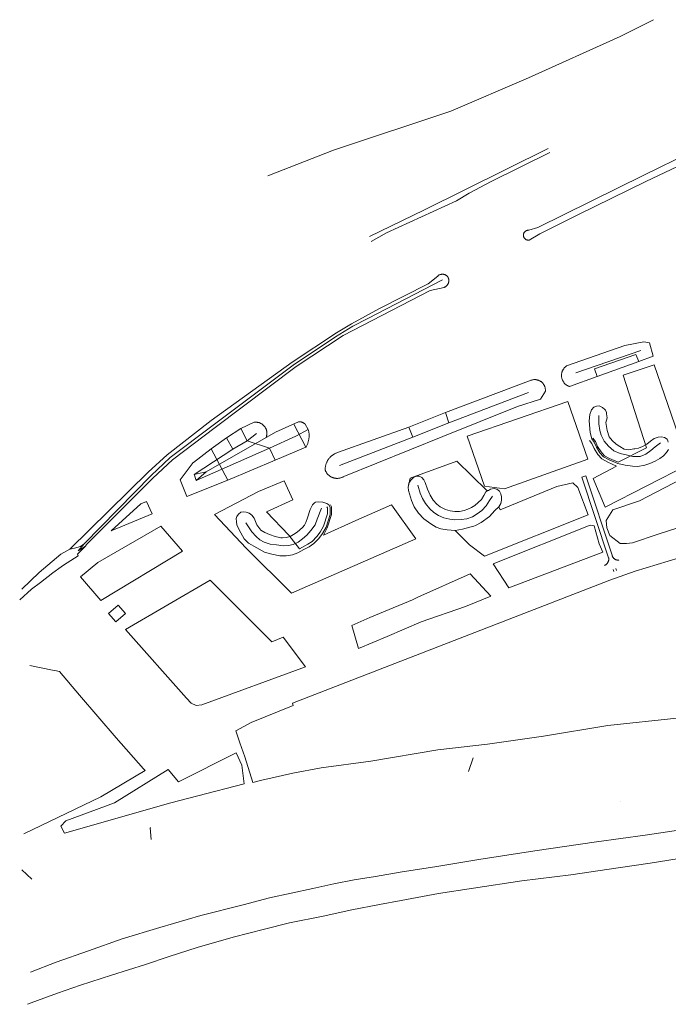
# Model space of a CAD drawing. Header units: metres. Extents: x 66374 to 71914, y 405953 to 412623.
# Tile 16 of 42: x 66374 to 66850, y 410155 to 410877. Entities that reach past the tile are written whole.
import ezdxf

# ---------------------------------------------------------------- set-up
doc = ezdxf.new("R2010")
doc.units = ezdxf.units.M
doc.layers.add('2013-05-24_onderlegger_OVLIJNOBJ', color=252, linetype='Continuous', lineweight=0)

msp = doc.modelspace()

# ---------------------------------------------------------------- linework, layer by layer
at = {"layer": '2013-05-24_onderlegger_OVLIJNOBJ'}
for p, q in [((66839.34, 410877.21), (66814.86, 410864.77)), ((66814.86, 410864.77), (66747.52, 410834.56)), ((66747.52, 410834.56), (66690.63, 410810.21)), ((66690.63, 410810.21), (66604.41, 410781.41)), ((66833.55, 410758.56), (66911.12, 410794.94)), ((66832.16, 410763.07), (66881.85, 410787.58)), ((66604.41, 410781.41), (66556.26, 410762.53)), ((66670.77, 410737.34), (66762.03, 410782.73)), ((66763.05, 410779.66), (66720.1, 410758.52)), ((66754.3, 410724.83), (66832.16, 410763.07)), ((66720.1, 410758.52), (66704.02, 410750.04)), ((66783.79, 410734.11), (66833.55, 410758.56)), ((66704.02, 410750.04), (66694.74, 410744.38)), ((66694.74, 410744.38), (66643.37, 410720.87)), ((66630.86, 410718.21), (66670.77, 410737.34)), ((66783.79, 410734.11), (66755.92, 410720.1)), ((66643.37, 410720.87), (66631.98, 410714.46)), ((66743.76, 410719.46), (66743.74, 410719.23)), ((66743.74, 410719.23), (66743.74, 410718.99)), ((66743.74, 410718.99), (66743.76, 410718.76)), ((66743.79, 410719.7), (66743.76, 410719.46)), ((66743.84, 410719.93), (66743.79, 410719.7)), ((66743.9, 410720.16), (66743.84, 410719.93)), ((66743.97, 410720.38), (66743.9, 410720.16)), ((66744.07, 410720.6), (66743.97, 410720.38)), ((66744.17, 410720.81), (66744.07, 410720.6)), ((66744.29, 410721.01), (66744.17, 410720.81)), ((66744.42, 410721.21), (66744.29, 410721.01)), ((66744.56, 410721.4), (66744.42, 410721.21)), ((66744.72, 410721.58), (66744.56, 410721.4)), ((66744.89, 410721.74), (66744.72, 410721.58)), ((66745.07, 410721.9), (66744.89, 410721.74)), ((66745.25, 410722.04), (66745.07, 410721.9)), ((66745.45, 410722.17), (66745.25, 410722.04)), ((66745.65, 410722.29), (66745.45, 410722.17)), ((66745.87, 410722.4), (66745.65, 410722.29)), ((66746.08, 410722.48), (66745.87, 410722.4)), ((66746.31, 410722.56), (66746.08, 410722.48)), ((66746.54, 410722.62), (66746.31, 410722.56)), ((66746.77, 410722.67), (66746.54, 410722.62)), ((66747, 410722.7), (66746.77, 410722.67)), ((66747.24, 410722.72), (66747, 410722.7)), ((66747.47, 410722.72), (66747.24, 410722.72)), ((66747.71, 410722.7), (66747.47, 410722.72)), ((66747.71, 410722.7), (66754.3, 410724.83)), ((66755.92, 410720.1), (66747.92, 410715.52)), ((66743.76, 410718.76), (66743.79, 410718.52)), ((66743.79, 410718.52), (66743.83, 410718.29)), ((66743.83, 410718.29), (66743.89, 410718.06)), ((66743.89, 410718.06), (66743.97, 410717.84)), ((66743.97, 410717.84), (66744.05, 410717.62)), ((66744.05, 410717.62), (66744.16, 410717.41)), ((66744.16, 410717.41), (66744.28, 410717.2)), ((66744.28, 410717.2), (66744.41, 410717)), ((66744.41, 410717), (66744.55, 410716.82)), ((66744.55, 410716.82), (66744.7, 410716.64)), ((66744.7, 410716.64), (66744.87, 410716.47)), ((66744.87, 410716.47), (66745.05, 410716.31)), ((66745.05, 410716.31), (66745.23, 410716.17)), ((66745.23, 410716.17), (66745.43, 410716.03)), ((66745.43, 410716.03), (66745.63, 410715.91)), ((66745.63, 410715.91), (66745.84, 410715.81)), ((66745.84, 410715.81), (66746.06, 410715.72)), ((66746.06, 410715.72), (66746.29, 410715.64)), ((66746.29, 410715.64), (66746.51, 410715.58)), ((66746.51, 410715.58), (66746.74, 410715.53)), ((66746.74, 410715.53), (66746.98, 410715.5)), ((66746.98, 410715.5), (66747.21, 410715.48)), ((66747.21, 410715.48), (66747.45, 410715.48)), ((66747.45, 410715.48), (66747.69, 410715.49)), ((66747.69, 410715.49), (66747.92, 410715.52)), ((66682.57, 410690.14), (66682.31, 410690.04)), ((66682.84, 410690.23), (66682.57, 410690.14)), ((66683.11, 410690.3), (66682.84, 410690.23)), ((66683.39, 410690.36), (66683.11, 410690.3)), ((66683.66, 410690.41), (66683.39, 410690.36)), ((66683.94, 410690.43), (66683.66, 410690.41)), ((66684.22, 410690.45), (66683.94, 410690.43)), ((66684.51, 410690.45), (66684.22, 410690.45)), ((66684.79, 410690.43), (66684.51, 410690.45)), ((66685.07, 410690.4), (66684.79, 410690.43)), ((66685.34, 410690.36), (66685.07, 410690.4)), ((66685.62, 410690.3), (66685.34, 410690.36)), ((66685.89, 410690.22), (66685.62, 410690.3)), ((66686.15, 410690.14), (66685.89, 410690.22)), ((66686.42, 410690.03), (66686.15, 410690.14)), ((66684.45, 410686.25), (66629.55, 410658.04)), ((66673.97, 410683.47), (66638.23, 410665.35)), ((66680.89, 410689.15), (66673.97, 410683.47)), ((66681.1, 410689.33), (66680.89, 410689.15)), ((66681.33, 410689.49), (66681.1, 410689.33)), ((66681.56, 410689.65), (66681.33, 410689.49)), ((66681.81, 410689.79), (66681.56, 410689.65)), ((66682.06, 410689.92), (66681.81, 410689.79)), ((66682.31, 410690.04), (66682.06, 410689.92)), ((66686.67, 410689.92), (66686.42, 410690.03)), ((66686.92, 410689.79), (66686.67, 410689.92)), ((66687.16, 410689.64), (66686.92, 410689.79)), ((66687.4, 410689.49), (66687.16, 410689.64)), ((66687.62, 410689.32), (66687.4, 410689.49)), ((66687.84, 410689.14), (66687.62, 410689.32)), ((66688.01, 410688.91), (66687.84, 410689.14)), ((66688.18, 410688.67), (66688.01, 410688.91)), ((66688.02, 410682.7), (66688.18, 410682.94)), ((66688.33, 410688.43), (66688.18, 410688.67)), ((66688.18, 410682.94), (66688.33, 410683.18)), ((66688.46, 410688.17), (66688.33, 410688.43)), ((66688.33, 410683.18), (66688.47, 410683.44)), ((66688.59, 410687.91), (66688.46, 410688.17)), ((66688.47, 410683.44), (66688.59, 410683.7)), ((66688.7, 410687.64), (66688.59, 410687.91)), ((66688.59, 410683.7), (66688.7, 410683.97)), ((66688.79, 410687.37), (66688.7, 410687.64)), ((66688.7, 410683.97), (66688.79, 410684.24)), ((66688.87, 410687.09), (66688.79, 410687.37)), ((66688.79, 410684.24), (66688.87, 410684.52)), ((66688.93, 410686.81), (66688.87, 410687.09)), ((66688.87, 410684.52), (66688.93, 410684.8)), ((66688.98, 410686.53), (66688.93, 410686.81)), ((66688.93, 410684.8), (66688.98, 410685.09)), ((66689.01, 410686.24), (66688.98, 410686.53)), ((66688.98, 410685.09), (66689.01, 410685.37)), ((66689.02, 410685.95), (66689.01, 410686.24)), ((66689.01, 410685.37), (66689.02, 410685.66)), ((66689.02, 410685.66), (66689.02, 410685.95)), ((66611.5, 410645.41), (66675.31, 410678.58)), ((66675.31, 410678.58), (66685.52, 410680.82)), ((66685.52, 410680.82), (66685.79, 410680.92)), ((66685.79, 410680.92), (66686.05, 410681.04)), ((66686.05, 410681.04), (66686.31, 410681.18)), ((66686.31, 410681.18), (66686.56, 410681.33)), ((66686.56, 410681.33), (66686.8, 410681.48)), ((66686.8, 410681.48), (66687.03, 410681.66)), ((66687.03, 410681.66), (66687.25, 410681.84)), ((66687.25, 410681.84), (66687.46, 410682.04)), ((66687.46, 410682.04), (66687.66, 410682.25)), ((66687.66, 410682.25), (66687.85, 410682.47)), ((66687.85, 410682.47), (66688.02, 410682.7)), ((66617.66, 410653.97), (66638.23, 410665.35)), ((66617.66, 410653.97), (66606.5, 410647.34)), ((66629.55, 410658.04), (66618.6, 410652.37)), ((66606.5, 410647.34), (66574.02, 410625.91)), ((66618.6, 410652.37), (66605.99, 410644.42)), ((66605.99, 410644.42), (66574.78, 410623.82)), ((66577.06, 410622.65), (66611.5, 410645.41)), ((66818.21, 410638.11), (66832.19, 410640.95)), ((66832.19, 410640.95), (66836.32, 410640.11)), ((66836.32, 410640.11), (66839.03, 410630.26)), ((66775.42, 410623.17), (66818.21, 410638.11)), ((66782.29, 410618.2), (66829.88, 410634.48)), ((66574.02, 410625.91), (66514.63, 410583.03)), ((66826.27, 410631.6), (66795.83, 410621.06)), ((66797.99, 410615.34), (66828.59, 410626.49)), ((66828.59, 410626.49), (66826.27, 410631.6)), ((66839.03, 410630.26), (66828.59, 410626.49)), ((66574.78, 410623.82), (66516.2, 410579.72)), ((66577.06, 410622.65), (66517.52, 410578.02)), ((66771.99, 410618.17), (66771.91, 410617.81)), ((66772.08, 410618.52), (66771.99, 410618.17)), ((66772.19, 410618.87), (66772.08, 410618.52)), ((66772.31, 410619.22), (66772.19, 410618.87)), ((66772.45, 410619.55), (66772.31, 410619.22)), ((66772.6, 410619.88), (66772.45, 410619.55)), ((66772.77, 410620.21), (66772.6, 410619.88)), ((66772.95, 410620.53), (66772.77, 410620.21)), ((66773.14, 410620.84), (66772.95, 410620.53)), ((66773.35, 410621.14), (66773.14, 410620.84)), ((66773.57, 410621.43), (66773.35, 410621.14)), ((66773.8, 410621.71), (66773.57, 410621.43)), ((66774.04, 410621.98), (66773.8, 410621.71)), ((66774.3, 410622.24), (66774.04, 410621.98)), ((66774.56, 410622.49), (66774.3, 410622.24)), ((66774.84, 410622.73), (66774.56, 410622.49)), ((66775.12, 410622.96), (66774.84, 410622.73)), ((66775.42, 410623.17), (66775.12, 410622.96)), ((66795.83, 410621.06), (66797.99, 410615.34)), ((66839.72, 410624.09), (66816.91, 410616.36)), ((66864.81, 410550.89), (66839.72, 410624.09)), ((66686.7, 410589), (66749.59, 410612.74)), ((66749.65, 410612.75), (66749.32, 410612.64)), ((66749.99, 410612.85), (66749.65, 410612.75)), ((66750.33, 410612.94), (66749.99, 410612.85)), ((66750.67, 410613.01), (66750.33, 410612.94)), ((66751.02, 410613.06), (66750.67, 410613.01)), ((66751.37, 410613.1), (66751.02, 410613.06)), ((66751.72, 410613.13), (66751.37, 410613.1)), ((66752.07, 410613.14), (66751.72, 410613.13)), ((66752.43, 410613.13), (66752.07, 410613.14)), ((66752.78, 410613.1), (66752.43, 410613.13)), ((66753.13, 410613.06), (66752.78, 410613.1)), ((66753.48, 410613.01), (66753.13, 410613.06)), ((66753.82, 410612.94), (66753.48, 410613.01)), ((66754.16, 410612.85), (66753.82, 410612.94)), ((66754.5, 410612.75), (66754.16, 410612.85)), ((66754.83, 410612.63), (66754.5, 410612.75)), ((66755.16, 410612.5), (66754.83, 410612.63)), ((66755.48, 410612.36), (66755.16, 410612.5)), ((66755.79, 410612.2), (66755.48, 410612.36)), ((66756.1, 410612.02), (66755.79, 410612.2)), ((66756.4, 410611.84), (66756.1, 410612.02)), ((66756.69, 410611.64), (66756.4, 410611.84)), ((66756.97, 410611.42), (66756.69, 410611.64)), ((66757.24, 410611.2), (66756.97, 410611.42)), ((66757.5, 410610.96), (66757.24, 410611.2)), ((66757.75, 410610.71), (66757.5, 410610.96)), ((66757.98, 410610.45), (66757.75, 410610.71)), ((66771.76, 410616.73), (66771.75, 410616.36)), ((66771.75, 410616.36), (66771.75, 410616)), ((66771.75, 410616), (66771.76, 410615.64)), ((66771.8, 410617.09), (66771.76, 410616.73)), ((66771.76, 410615.64), (66771.79, 410615.27)), ((66771.79, 410615.27), (66771.84, 410614.91)), ((66771.84, 410617.46), (66771.8, 410617.09)), ((66771.91, 410617.81), (66771.84, 410617.46)), ((66771.84, 410614.91), (66771.9, 410614.55)), ((66771.9, 410614.55), (66771.98, 410614.19)), ((66771.98, 410614.19), (66772.07, 410613.84)), ((66772.07, 410613.84), (66772.18, 410613.49)), ((66772.18, 410613.49), (66772.3, 410613.15)), ((66772.3, 410613.15), (66772.44, 410612.81)), ((66772.44, 410612.81), (66772.59, 410612.48)), ((66772.59, 410612.48), (66772.75, 410612.15)), ((66772.75, 410612.15), (66772.93, 410611.84)), ((66772.93, 410611.84), (66773.13, 410611.53)), ((66773.13, 410611.53), (66773.33, 410611.22)), ((66773.33, 410611.22), (66773.55, 410610.93)), ((66773.55, 410610.93), (66773.78, 410610.65)), ((66773.78, 410610.65), (66774.02, 410610.38)), ((66777.68, 410608.06), (66797.99, 410615.34)), ((66816.91, 410616.36), (66834.13, 410563.18)), ((66689.05, 410581.45), (66747.62, 410603.65)), ((66759.9, 410604.59), (66756.29, 410598.81)), ((66758.21, 410610.18), (66757.98, 410610.45)), ((66758.42, 410609.9), (66758.21, 410610.18)), ((66758.62, 410609.61), (66758.42, 410609.9)), ((66758.81, 410609.32), (66758.62, 410609.61)), ((66758.99, 410609.01), (66758.81, 410609.32)), ((66759.15, 410608.7), (66758.99, 410609.01)), ((66759.29, 410608.38), (66759.15, 410608.7)), ((66759.42, 410608.05), (66759.29, 410608.38)), ((66759.54, 410607.72), (66759.42, 410608.05)), ((66759.64, 410607.38), (66759.54, 410607.72)), ((66759.73, 410607.04), (66759.64, 410607.38)), ((66759.8, 410606.69), (66759.73, 410607.04)), ((66759.86, 410606.35), (66759.8, 410606.69)), ((66759.9, 410606), (66759.86, 410606.35)), ((66759.92, 410605.65), (66759.9, 410606)), ((66759.9, 410604.59), (66759.92, 410604.94)), ((66759.93, 410605.29), (66759.92, 410605.65)), ((66759.92, 410604.94), (66759.93, 410605.29)), ((66774.02, 410610.38), (66774.28, 410610.11)), ((66774.28, 410610.11), (66774.54, 410609.86)), ((66774.54, 410609.86), (66774.82, 410609.63)), ((66774.82, 410609.63), (66775.1, 410609.4)), ((66775.1, 410609.4), (66775.4, 410609.18)), ((66775.4, 410609.18), (66775.7, 410608.98)), ((66775.7, 410608.98), (66776.01, 410608.79)), ((66776.01, 410608.79), (66776.33, 410608.62)), ((66776.33, 410608.62), (66776.66, 410608.46)), ((66776.66, 410608.46), (66776.99, 410608.31)), ((66776.99, 410608.31), (66777.34, 410608.18)), ((66777.34, 410608.18), (66777.68, 410608.06)), ((66702.47, 410571.6), (66776.37, 410596.96)), ((66756.29, 410598.81), (66739.46, 410593.38)), ((66776.37, 410596.96), (66791.01, 410554.78)), ((66659.73, 410578.2), (66686.7, 410589)), ((66739.46, 410593.38), (66684.71, 410571.34)), ((66689.05, 410581.45), (66686.7, 410589)), ((66792.53, 410587.66), (66793.68, 410590.99)), ((66793.68, 410590.99), (66795.43, 410593)), ((66795.43, 410593), (66797.32, 410593.67)), ((66797.32, 410593.67), (66799.44, 410593.92)), ((66799.44, 410593.92), (66801.85, 410592.75)), ((66801.85, 410592.75), (66803.6, 410591.2)), ((66803.6, 410591.2), (66803.96, 410590.64)), ((66803.96, 410590.64), (66804.65, 410589.08)), ((66804.65, 410589.08), (66804.87, 410588.06)), ((66482.29, 410558), (66514.63, 410583.03)), ((66546.24, 410581.81), (66536.35, 410577.29)), ((66546.59, 410581.85), (66546.24, 410581.81)), ((66546.95, 410581.88), (66546.59, 410581.85)), ((66547.31, 410581.9), (66546.95, 410581.88)), ((66547.66, 410581.89), (66547.31, 410581.9)), ((66548.02, 410581.88), (66547.66, 410581.89)), ((66548.38, 410581.84), (66548.02, 410581.88)), ((66548.73, 410581.79), (66548.38, 410581.84)), ((66549.08, 410581.73), (66548.73, 410581.79)), ((66549.43, 410581.65), (66549.08, 410581.73)), ((66578.84, 410582.11), (66561.9, 410574.66)), ((66579.11, 410582.15), (66578.84, 410582.11)), ((66579.38, 410582.18), (66579.11, 410582.15)), ((66579.64, 410582.19), (66579.38, 410582.18)), ((66579.91, 410582.18), (66579.64, 410582.19)), ((66580.18, 410582.16), (66579.91, 410582.18)), ((66580.45, 410582.13), (66580.18, 410582.16)), ((66580.71, 410582.08), (66580.45, 410582.13)), ((66580.98, 410582.02), (66580.71, 410582.08)), ((66581.24, 410581.94), (66580.98, 410582.02)), ((66581.49, 410581.84), (66581.24, 410581.94)), ((66581.74, 410581.74), (66581.49, 410581.84)), ((66581.98, 410581.61), (66581.74, 410581.74)), ((66792.03, 410582.96), (66792.53, 410587.66)), ((66792.78, 410574.45), (66792.03, 410582.96)), ((66799.15, 410586.86), (66799.15, 410580.64)), ((66805.17, 410585.04), (66804.36, 410581.63)), ((66804.87, 410588.06), (66805.17, 410585.04)), ((66484.54, 410556.08), (66516.2, 410579.72)), ((66486.16, 410554.21), (66517.52, 410578.02)), ((66510.96, 410545.46), (66561.9, 410574.66)), ((66536.35, 410577.29), (66525.86, 410570.35)), ((66536.35, 410577.29), (66540.96, 410568.21)), ((66549.77, 410581.55), (66549.43, 410581.65)), ((66550.11, 410581.44), (66549.77, 410581.55)), ((66550.45, 410581.31), (66550.11, 410581.44)), ((66550.78, 410581.17), (66550.45, 410581.31)), ((66551.1, 410581.02), (66550.78, 410581.17)), ((66551.41, 410580.85), (66551.1, 410581.02)), ((66551.72, 410580.67), (66551.41, 410580.85)), ((66552.02, 410580.47), (66551.72, 410580.67)), ((66552.31, 410580.26), (66552.02, 410580.47)), ((66552.59, 410580.04), (66552.31, 410580.26)), ((66552.86, 410579.81), (66552.59, 410580.04)), ((66553.12, 410579.57), (66552.86, 410579.81)), ((66553.37, 410579.31), (66553.12, 410579.57)), ((66553.61, 410579.04), (66553.37, 410579.31)), ((66553.83, 410578.77), (66553.61, 410579.04)), ((66554.04, 410578.48), (66553.83, 410578.77)), ((66554.24, 410578.18), (66554.04, 410578.48)), ((66554.43, 410577.88), (66554.24, 410578.18)), ((66554.61, 410577.57), (66554.43, 410577.88)), ((66554.77, 410577.25), (66554.61, 410577.57)), ((66554.91, 410576.92), (66554.77, 410577.25)), ((66555.04, 410576.59), (66554.91, 410576.92)), ((66555.16, 410576.25), (66555.04, 410576.59)), ((66555.26, 410575.91), (66555.16, 410576.25)), ((66555.35, 410575.56), (66555.26, 410575.91)), ((66555.42, 410575.21), (66555.35, 410575.56)), ((66555.47, 410574.86), (66555.42, 410575.21)), ((66555.51, 410574.5), (66555.47, 410574.86)), ((66555.54, 410574.15), (66555.51, 410574.5)), ((66584.14, 410563.48), (66575.4, 410580.5)), ((66576.82, 410571.65), (66585.92, 410576.61)), ((66582.21, 410581.48), (66581.98, 410581.61)), ((66582.44, 410581.34), (66582.21, 410581.48)), ((66582.65, 410581.17), (66582.44, 410581.34)), ((66582.86, 410581), (66582.65, 410581.17)), ((66583.06, 410580.82), (66582.86, 410581)), ((66583.25, 410580.63), (66583.06, 410580.82)), ((66583.43, 410580.42), (66583.25, 410580.63)), ((66585.92, 410576.61), (66583.53, 410580.37)), ((66586.05, 410576.12), (66585.92, 410576.61)), ((66586.16, 410575.63), (66586.05, 410576.12)), ((66586.26, 410575.14), (66586.16, 410575.63)), ((66586.34, 410574.64), (66586.26, 410575.14)), ((66586.41, 410574.14), (66586.34, 410574.64)), ((66607.3, 410559.58), (66659.73, 410578.2)), ((66659.73, 410578.2), (66662.61, 410570.97)), ((66662.61, 410570.97), (66689.05, 410581.45)), ((66799.15, 410580.64), (66799.89, 410575.78)), ((66799.89, 410575.78), (66800.83, 410572.26)), ((66804.36, 410581.63), (66805.28, 410575.68)), ((66805.28, 410575.68), (66806.64, 410571.24)), ((66514.67, 410562.43), (66525.86, 410570.35)), ((66530.47, 410562.13), (66525.86, 410570.35)), ((66540.96, 410568.21), (66530.47, 410562.13)), ((66541.04, 410568.33), (66547.82, 410573.71)), ((66557.55, 410562.84), (66541.04, 410568.33)), ((66554.92, 410570.66), (66555.05, 410570.99)), ((66555.05, 410570.99), (66555.16, 410571.33)), ((66555.16, 410571.33), (66555.26, 410571.67)), ((66555.26, 410571.67), (66555.35, 410572.02)), ((66555.35, 410572.02), (66555.42, 410572.37)), ((66555.42, 410572.37), (66555.47, 410572.72)), ((66555.47, 410572.72), (66555.51, 410573.08)), ((66555.51, 410573.08), (66555.54, 410573.43)), ((66555.54, 410573.79), (66555.54, 410574.15)), ((66555.54, 410573.43), (66555.54, 410573.79)), ((66557.48, 410562.72), (66576.82, 410571.65)), ((66585.79, 410567.16), (66585.93, 410567.64)), ((66585.93, 410567.64), (66586.06, 410568.13)), ((66586.06, 410568.13), (66586.17, 410568.62)), ((66586.17, 410568.62), (66586.27, 410569.11)), ((66586.27, 410569.11), (66586.35, 410569.61)), ((66586.35, 410569.61), (66586.42, 410570.11)), ((66586.47, 410573.64), (66586.41, 410574.14)), ((66586.42, 410570.11), (66586.47, 410570.61)), ((66586.51, 410573.13), (66586.47, 410573.64)), ((66586.47, 410570.61), (66586.51, 410571.12)), ((66586.53, 410572.63), (66586.51, 410573.13)), ((66586.51, 410571.12), (66586.53, 410571.62)), ((66586.54, 410572.13), (66586.53, 410572.63)), ((66586.53, 410571.62), (66586.54, 410572.13)), ((66608.83, 410550.24), (66662.61, 410570.97)), ((66684.71, 410571.34), (66611.93, 410542.04)), ((66715.22, 410534.94), (66702.47, 410571.6)), ((66793.98, 410566.24), (66792.37, 410568.37)), ((66793.97, 410569.57), (66792.78, 410574.45)), ((66795.71, 410567.26), (66793.97, 410569.57)), ((66796.58, 410567.76), (66794.77, 410570.17)), ((66798.25, 410563.96), (66796.58, 410567.76)), ((66800.83, 410572.26), (66802.95, 410567.92)), ((66802.95, 410567.92), (66806.26, 410564.28)), ((66806.64, 410571.24), (66808.93, 410568.51)), ((66808.93, 410568.51), (66811.77, 410565.84)), ((66834.26, 410565.75), (66836.98, 410567.86)), ((66836.98, 410567.86), (66839.76, 410569.91)), ((66839.76, 410569.91), (66842.76, 410570.94)), ((66842.76, 410570.94), (66845.2, 410571.21)), ((66845.2, 410571.21), (66847.32, 410570.64)), ((66847.32, 410570.64), (66849.21, 410569.34)), ((66849.21, 410569.34), (66849.76, 410568.34)), ((66849.76, 410568.34), (66850.1, 410567.27)), ((66501.59, 410552.44), (66514.67, 410562.43)), ((66530.47, 410562.13), (66502.18, 410543.54)), ((66503.6, 410539.18), (66557.55, 410562.84)), ((66514.67, 410562.43), (66526.98, 410539.3)), ((66561.53, 410554.08), (66557.48, 410562.72)), ((66561.53, 410554.08), (66584.14, 410563.48)), ((66584.14, 410563.48), (66584.39, 410563.92)), ((66584.39, 410563.92), (66584.63, 410564.36)), ((66584.63, 410564.36), (66584.86, 410564.81)), ((66584.86, 410564.81), (66585.07, 410565.27)), ((66585.07, 410565.27), (66585.27, 410565.73)), ((66585.27, 410565.73), (66585.46, 410566.2)), ((66585.46, 410566.2), (66585.63, 410566.67)), ((66585.63, 410566.67), (66585.79, 410567.16)), ((66795.59, 410562.54), (66793.98, 410566.24)), ((66798.35, 410558.23), (66795.59, 410562.54)), ((66797.36, 410563.49), (66795.71, 410567.26)), ((66799.93, 410559.45), (66797.36, 410563.49)), ((66800.73, 410560.07), (66798.25, 410563.96)), ((66803.26, 410557.33), (66800.73, 410560.07)), ((66806.26, 410564.28), (66810.14, 410560.85)), ((66810.14, 410560.85), (66814.81, 410559)), ((66811.77, 410565.84), (66814.66, 410564.06)), ((66834.13, 410563.18), (66813.35, 410552.51)), ((66814.66, 410564.06), (66817.65, 410562.15)), ((66817.65, 410562.15), (66821.12, 410561.65)), ((66821.12, 410561.65), (66824.91, 410562.32)), ((66824.91, 410562.32), (66825.45, 410562.41)), ((66825.45, 410562.41), (66828.21, 410562.92)), ((66828.21, 410562.92), (66831.1, 410563.96)), ((66831.1, 410563.96), (66834.26, 410565.75)), ((66833.68, 410558.39), (66837.34, 410561.18)), ((66837.34, 410561.18), (66840.58, 410563.76)), ((66840.58, 410563.76), (66844.49, 410566.82)), ((66850.21, 410561.87), (66848.75, 410559.62)), ((66482.29, 410558), (66468.46, 410545.23)), ((66484.54, 410556.08), (66470.56, 410542.72)), ((66486.16, 410554.21), (66471.79, 410540.89)), ((66526.98, 410539.3), (66561.53, 410554.08)), ((66599.64, 410552.92), (66599.45, 410552.51)), ((66599.84, 410553.33), (66599.64, 410552.92)), ((66600.06, 410553.72), (66599.84, 410553.33)), ((66600.3, 410554.11), (66600.06, 410553.72)), ((66600.55, 410554.49), (66600.3, 410554.11)), ((66600.81, 410554.86), (66600.55, 410554.49)), ((66601.08, 410555.22), (66600.81, 410554.86)), ((66601.37, 410555.57), (66601.08, 410555.22)), ((66601.66, 410555.92), (66601.37, 410555.57)), ((66601.97, 410556.25), (66601.66, 410555.92)), ((66602.29, 410556.57), (66601.97, 410556.25)), ((66602.63, 410556.88), (66602.29, 410556.57)), ((66602.97, 410557.17), (66602.63, 410556.88)), ((66603.32, 410557.46), (66602.97, 410557.17)), ((66603.68, 410557.73), (66603.32, 410557.46)), ((66604.05, 410557.99), (66603.68, 410557.73)), ((66604.43, 410558.24), (66604.05, 410557.99)), ((66604.82, 410558.47), (66604.43, 410558.24)), ((66605.22, 410558.69), (66604.82, 410558.47)), ((66605.62, 410558.9), (66605.22, 410558.69)), ((66606.03, 410559.09), (66605.62, 410558.9)), ((66606.45, 410559.27), (66606.03, 410559.09)), ((66606.87, 410559.43), (66606.45, 410559.27)), ((66607.3, 410559.58), (66606.87, 410559.43)), ((66660.61, 410540.95), (66694.8, 410553.32)), ((66694.8, 410553.32), (66716.97, 410531.82)), ((66791.01, 410554.78), (66729.92, 410532.94)), ((66801.38, 410554.95), (66798.35, 410558.23)), ((66802.63, 410556.54), (66799.93, 410559.45)), ((66805.71, 410552.5), (66801.38, 410554.95)), ((66806.6, 410554.3), (66802.63, 410556.54)), ((66807.04, 410555.2), (66803.26, 410557.33)), ((66812.96, 410551.59), (66806.6, 410554.3)), ((66813.35, 410552.51), (66807.04, 410555.2)), ((66814.81, 410559), (66820.12, 410557.62)), ((66820.12, 410557.62), (66824.19, 410556.83)), ((66824.19, 410556.83), (66829.54, 410556.79)), ((66829.54, 410556.79), (66833.68, 410558.39)), ((66840.39, 410553.28), (66836.62, 410551.67)), ((66843.97, 410555.33), (66840.39, 410553.28)), ((66846.47, 410557.29), (66843.97, 410555.33)), ((66848.75, 410559.62), (66846.47, 410557.29)), ((66491.83, 410539.62), (66501.5, 410552.31)), ((66598.31, 410547.69), (66598.3, 410547.23)), ((66598.3, 410547.23), (66598.31, 410546.78)), ((66598.34, 410548.14), (66598.31, 410547.69)), ((66598.31, 410546.78), (66598.45, 410546.42)), ((66598.38, 410548.59), (66598.34, 410548.14)), ((66598.44, 410549.04), (66598.38, 410548.59)), ((66598.51, 410549.49), (66598.44, 410549.04)), ((66598.45, 410546.42), (66598.6, 410546.07)), ((66598.6, 410549.93), (66598.51, 410549.49)), ((66598.7, 410550.37), (66598.6, 410549.93)), ((66598.6, 410546.07), (66598.77, 410545.73)), ((66598.82, 410550.81), (66598.7, 410550.37)), ((66598.77, 410545.73), (66598.96, 410545.39)), ((66598.95, 410551.24), (66598.82, 410550.81)), ((66599.1, 410551.67), (66598.95, 410551.24)), ((66599.27, 410552.09), (66599.1, 410551.67)), ((66599.45, 410552.51), (66599.27, 410552.09)), ((66812.17, 410549.75), (66794.96, 410540.59)), ((66803.78, 410519.48), (66864.81, 410550.89)), ((66812.17, 410549.75), (66805.71, 410552.5)), ((66818.52, 410550.45), (66812.96, 410551.59)), ((66823.91, 410549.63), (66818.52, 410550.45)), ((66827.76, 410549.43), (66823.91, 410549.63)), ((66832.84, 410550.47), (66827.76, 410549.43)), ((66836.62, 410551.67), (66832.84, 410550.47)), ((66468.46, 410545.23), (66410.92, 410488.67)), ((66470.56, 410542.72), (66421.46, 410492.58)), ((66471.79, 410540.89), (66423.15, 410492.07)), ((66496.74, 410527.4), (66491.83, 410539.62)), ((66526.98, 410539.3), (66496.74, 410527.4)), ((66502.18, 410543.54), (66510.96, 410545.46)), ((66502.24, 410543.66), (66503.6, 410539.18)), ((66503.6, 410539.18), (66510.96, 410545.46)), ((66568.24, 410538.84), (66549.42, 410530.96)), ((66574.57, 410524.89), (66568.24, 410538.84)), ((66598.96, 410545.39), (66599.15, 410545.06)), ((66599.15, 410545.06), (66599.36, 410544.74)), ((66599.36, 410544.74), (66599.58, 410544.43)), ((66599.58, 410544.43), (66599.82, 410544.13)), ((66599.82, 410544.13), (66600.07, 410543.83)), ((66600.07, 410543.83), (66600.33, 410543.55)), ((66600.33, 410543.55), (66600.6, 410543.28)), ((66600.6, 410543.28), (66600.88, 410543.02)), ((66600.88, 410543.02), (66601.17, 410542.77)), ((66601.17, 410542.77), (66601.47, 410542.54)), ((66601.47, 410542.54), (66601.78, 410542.31)), ((66601.78, 410542.31), (66602.1, 410542.1)), ((66602.1, 410542.1), (66602.43, 410541.91)), ((66602.43, 410541.91), (66602.77, 410541.72)), ((66602.77, 410541.72), (66603.11, 410541.55)), ((66603.11, 410541.55), (66603.46, 410541.4)), ((66603.46, 410541.4), (66603.82, 410541.26)), ((66603.82, 410541.26), (66604.18, 410541.13)), ((66604.18, 410541.13), (66604.55, 410541.02)), ((66604.55, 410541.02), (66604.92, 410540.92)), ((66604.92, 410540.92), (66605.29, 410540.84)), ((66605.29, 410540.84), (66605.67, 410540.78)), ((66605.67, 410540.78), (66606.05, 410540.73)), ((66606.05, 410540.73), (66606.43, 410540.69)), ((66606.43, 410540.69), (66606.82, 410540.68)), ((66606.82, 410540.68), (66607.2, 410540.67)), ((66607.2, 410540.67), (66607.58, 410540.69)), ((66607.58, 410540.69), (66607.96, 410540.72)), ((66607.96, 410540.72), (66608.35, 410540.76)), ((66608.35, 410540.76), (66608.72, 410540.82)), ((66608.72, 410540.82), (66609.1, 410540.9)), ((66609.1, 410540.9), (66609.47, 410540.99)), ((66609.47, 410540.99), (66609.84, 410541.09)), ((66609.84, 410541.09), (66610.2, 410541.22)), ((66610.2, 410541.22), (66610.56, 410541.35)), ((66610.56, 410541.35), (66610.91, 410541.5)), ((66610.91, 410541.5), (66611.26, 410541.67)), ((66611.26, 410541.67), (66611.6, 410541.85)), ((66611.6, 410541.85), (66611.93, 410542.04)), ((66659.13, 410534.32), (66660.61, 410540.95)), ((66659.8, 410537.11), (66661.22, 410539.31)), ((66661.22, 410539.31), (66663.04, 410541.41)), ((66663.04, 410541.41), (66665.18, 410542.35)), ((66665.18, 410542.35), (66667.34, 410542.28)), ((66667.34, 410542.28), (66669.17, 410541.33)), ((66669.17, 410541.33), (66670.72, 410539.49)), ((66670.72, 410539.49), (66671.66, 410537.53)), ((66786.6, 410541.68), (66789.57, 410542.64)), ((66806.31, 410482.29), (66786.6, 410541.68)), ((66808.9, 410484.43), (66789.57, 410542.64)), ((66794.96, 410540.59), (66803.78, 410519.48)), ((66829.02, 410524.22), (66866.87, 410543.85)), ((66659.13, 410534.32), (66659.8, 410537.11)), ((66659.49, 410531.75), (66659.13, 410534.32)), ((66661.58, 410524.4), (66659.49, 410531.75)), ((66666.22, 410535.58), (66668, 410529.86)), ((66671.66, 410537.53), (66673.32, 410532.67)), ((66673.32, 410532.67), (66675.38, 410528.25)), ((66729.92, 410532.94), (66715.22, 410534.94)), ((66716.22, 410530.79), (66716.99, 410531.41)), ((66716.97, 410531.82), (66718.2, 410531.68)), ((66716.99, 410531.41), (66718.18, 410531.66)), ((66718.2, 410531.68), (66719.66, 410532.81)), ((66719.66, 410532.81), (66722.34, 410533.34)), ((66722.34, 410533.34), (66724.38, 410532.84)), ((66724.38, 410532.84), (66726.27, 410531.17)), ((66726.27, 410531.17), (66726.73, 410530.3)), ((66726.78, 410517.63), (66768.24, 410534.67)), ((66768.24, 410534.67), (66780.1, 410537.41)), ((66780.1, 410537.41), (66783.64, 410533.99)), ((66783.64, 410533.99), (66791.26, 410513.91)), ((66549.42, 410530.96), (66517.14, 410514.27)), ((66555.13, 410516.19), (66574.57, 410524.89)), ((66663.52, 410519.81), (66661.58, 410524.4)), ((66668, 410529.86), (66669.79, 410525.9)), ((66669.79, 410525.9), (66671.86, 410522.17)), ((66675.38, 410528.25), (66677.63, 410524.78)), ((66677.63, 410524.78), (66680.19, 410521.65)), ((66710.63, 410522.92), (66712.93, 410525.13)), ((66712.93, 410525.13), (66714.79, 410528.03)), ((66714.79, 410528.03), (66716.22, 410530.79)), ((66716.39, 410520.6), (66719, 410524.34)), ((66719, 410524.34), (66721.06, 410527.5)), ((66726.73, 410530.3), (66727.21, 410529.4)), ((66727.21, 410529.4), (66727.61, 410527.2)), ((66727.69, 410524.76), (66727.3, 410522.31)), ((66727.61, 410527.2), (66727.69, 410524.76)), ((66809.47, 410517.67), (66829.02, 410524.22)), ((66441.31, 410502.18), (66462.99, 410522.05)), ((66462.99, 410522.05), (66467.13, 410523.79)), ((66467.13, 410523.79), (66471.28, 410514.6)), ((66585.28, 410511.79), (66587.36, 410517.89)), ((66587.36, 410517.89), (66589.08, 410521.28)), ((66589.08, 410521.28), (66590.45, 410522.81)), ((66590.45, 410522.81), (66591.27, 410523.11)), ((66591.27, 410523.11), (66593.25, 410523.51)), ((66592.43, 410510.72), (66595.57, 410518.77)), ((66593.25, 410523.51), (66596.48, 410523.3)), ((66596.48, 410523.3), (66599.4, 410522.19)), ((66599.4, 410522.19), (66601.09, 410521.32)), ((66599.6, 410519.84), (66599.99, 410519.07)), ((66599.99, 410519.07), (66599.95, 410514.58)), ((66601.09, 410521.32), (66602, 410519.54)), ((66602, 410519.54), (66601.95, 410514.26)), ((66602.28, 410521.2), (66603, 410519.78)), ((66603, 410519.78), (66602.95, 410514.1)), ((66646.9, 410521.34), (66620.72, 410509.66)), ((66664.9, 410496.41), (66646.9, 410521.34)), ((66666.89, 410515.22), (66663.52, 410519.81)), ((66671.86, 410522.17), (66675.11, 410518.41)), ((66675.11, 410518.41), (66678.14, 410515.56)), ((66680.19, 410521.65), (66682.69, 410519.77)), ((66682.69, 410519.77), (66686.51, 410517.91)), ((66686.51, 410517.91), (66690.02, 410516.79)), ((66690.02, 410516.79), (66693.42, 410516.42)), ((66696.79, 410516.46), (66700.34, 410517.07)), ((66700.34, 410517.07), (66703.07, 410518.12)), ((66703.07, 410518.12), (66705.59, 410519.39)), ((66705.59, 410519.39), (66708.11, 410520.84)), ((66708.11, 410520.84), (66710.63, 410522.92)), ((66709.89, 410514.64), (66713.31, 410517.21)), ((66713.31, 410517.21), (66716.39, 410520.6)), ((66722.92, 410517.03), (66718.86, 410512.81)), ((66725.8, 410519.68), (66722.92, 410517.03)), ((66727.3, 410522.31), (66725.8, 410519.68)), ((66726.78, 410517.63), (66725.8, 410519.68)), ((66804.41, 410509.87), (66809.47, 410517.67)), ((66471.28, 410514.6), (66441.31, 410502.18)), ((66517.14, 410514.27), (66540.27, 410489.39)), ((66533, 410511.32), (66533.54, 410512.81)), ((66533.12, 410508.85), (66533, 410511.32)), ((66533.54, 410512.81), (66534.69, 410514.49)), ((66534.69, 410514.49), (66536.5, 410515.81)), ((66536.5, 410515.81), (66538.42, 410516.13)), ((66538.42, 410516.13), (66540.37, 410515.9)), ((66540.37, 410515.9), (66542.61, 410515.03)), ((66542.61, 410515.03), (66544.42, 410513.78)), ((66544.42, 410513.78), (66546.22, 410511.55)), ((66546.22, 410511.55), (66548.14, 410506.7)), ((66571.57, 410499.04), (66555.13, 410516.19)), ((66584.2, 410508.34), (66585.28, 410511.79)), ((66590.87, 410506.66), (66592.43, 410510.72)), ((66620.72, 410509.66), (66596.96, 410499.07)), ((66599.95, 410514.58), (66597.08, 410505.55)), ((66601.95, 410514.26), (66598.93, 410504.77)), ((66602.95, 410514.1), (66599.85, 410504.37)), ((66670.59, 410510.98), (66666.89, 410515.22)), ((66675.9, 410507.27), (66670.59, 410510.98)), ((66678.14, 410515.56), (66681.46, 410513.39)), ((66681.46, 410513.39), (66685.48, 410511.7)), ((66685.48, 410511.7), (66689.69, 410510.72)), ((66689.69, 410510.72), (66693.13, 410510.33)), ((66693.13, 410510.33), (66698.12, 410510.51)), ((66693.42, 410516.42), (66696.79, 410516.46)), ((66698.12, 410510.51), (66702.19, 410510.92)), ((66702.19, 410510.92), (66706.44, 410512.47)), ((66706.44, 410512.47), (66709.89, 410514.64)), ((66718.86, 410512.81), (66712.74, 410508.21)), ((66791.26, 410513.91), (66715.33, 410483.59)), ((66805.07, 410504.36), (66804.41, 410509.87)), ((66431.39, 410478.93), (66477.65, 410505.68)), ((66477.65, 410505.68), (66493.51, 410487.16)), ((66533.56, 410506.51), (66533.12, 410508.85)), ((66535.08, 410502.99), (66533.56, 410506.51)), ((66538.96, 410496.41), (66535.08, 410502.99)), ((66540.18, 410508.1), (66544.42, 410501.51)), ((66548.14, 410506.7), (66551.1, 410502.7)), ((66551.1, 410502.7), (66554.12, 410501.06)), ((66577.7, 410501.2), (66579.75, 410502.83)), ((66579.75, 410502.83), (66581.63, 410504.7)), ((66581.63, 410504.7), (66583.08, 410506.44)), ((66583.08, 410506.44), (66584.2, 410508.34)), ((66584.88, 410498.92), (66587.8, 410502.39)), ((66587.8, 410502.39), (66590.87, 410506.66)), ((66597.08, 410505.55), (66594.74, 410501.26)), ((66598.93, 410504.77), (66596.4, 410500.13)), ((66599.85, 410504.37), (66596.96, 410499.07)), ((66679.72, 410504.79), (66675.9, 410507.27)), ((66683.21, 410503.56), (66679.72, 410504.79)), ((66687.85, 410502.83), (66683.21, 410503.56)), ((66693.81, 410502.5), (66687.85, 410502.83)), ((66699.06, 410503.46), (66693.81, 410502.5)), ((66704.17, 410491.95), (66693.81, 410502.5)), ((66705.51, 410505.05), (66699.06, 410503.46)), ((66707.37, 410505.67), (66705.51, 410505.05)), ((66708.62, 410506.1), (66707.37, 410505.67)), ((66712.74, 410508.21), (66708.62, 410506.1)), ((66721.55, 410477.91), (66792.8, 410506.4)), ((66795.58, 410505.92), (66792.8, 410506.4)), ((66799.27, 410492.77), (66795.58, 410505.92)), ((66807.24, 410498.72), (66805.07, 410504.36)), ((66863.1, 410506.43), (66842.74, 410499.77)), ((66541.96, 410493.07), (66538.96, 410496.41)), ((66544.42, 410501.51), (66547.76, 410497.91)), ((66547.76, 410497.91), (66550.44, 410495.69)), ((66550.44, 410495.69), (66553.48, 410493.86)), ((66554.12, 410501.06), (66557.54, 410499.45)), ((66557.54, 410499.45), (66561.5, 410497.97)), ((66561.5, 410497.97), (66564.68, 410497.24)), ((66564.68, 410497.24), (66565.72, 410497.17)), ((66565.72, 410497.17), (66567, 410497.16)), ((66567, 410497.16), (66569.75, 410497.36)), ((66569.75, 410497.36), (66572.59, 410498.06)), ((66579.37, 410488.96), (66571.57, 410499.04)), ((66572.59, 410498.06), (66575.09, 410499.44)), ((66573.47, 410456.39), (66664.9, 410496.41)), ((66575.09, 410499.44), (66577.7, 410501.2)), ((66578.5, 410493.94), (66581.63, 410496.27)), ((66581.63, 410496.27), (66584.88, 410498.92)), ((66592.08, 410498.02), (66588.71, 410494.33)), ((66593.56, 410496.67), (66590.02, 410492.8)), ((66594.74, 410501.26), (66592.08, 410498.02)), ((66596.4, 410500.13), (66593.56, 410496.67)), ((66814.88, 410492.87), (66807.24, 410498.72)), ((66842.74, 410499.77), (66823.92, 410493.27)), ((66404.26, 410484.99), (66410.92, 410488.67)), ((66410.92, 410488.67), (66414.37, 410489.46)), ((66414.37, 410489.46), (66418.78, 410490.77)), ((66416.57, 410485.16), (66422.37, 410490.84)), ((66421.46, 410492.58), (66417.03, 410487.52)), ((66422.37, 410490.84), (66417.03, 410487.52)), ((66418.78, 410490.77), (66421.46, 410492.58)), ((66422.37, 410490.84), (66423.15, 410492.07)), ((66540.27, 410489.39), (66573.47, 410456.39)), ((66548.09, 410489.61), (66541.96, 410493.07)), ((66553.72, 410486.47), (66548.09, 410489.61)), ((66553.48, 410493.86), (66557.85, 410492.47)), ((66557.85, 410492.47), (66562.65, 410491.88)), ((66562.65, 410491.88), (66567.49, 410491.23)), ((66567.49, 410491.23), (66571.46, 410491.37)), ((66571.46, 410491.37), (66574.85, 410492.07)), ((66574.85, 410492.07), (66578.5, 410493.94)), ((66582.67, 410488.48), (66578.21, 410486.05)), ((66581.71, 410490.24), (66579.37, 410488.96)), ((66585.63, 410492.3), (66581.71, 410490.24)), ((66586.65, 410490.57), (66582.67, 410488.48)), ((66588.71, 410494.33), (66585.63, 410492.3)), ((66590.02, 410492.8), (66586.65, 410490.57)), ((66715.33, 410483.59), (66704.17, 410491.95)), ((66802.18, 410486.65), (66799.27, 410492.77)), ((66814.88, 410492.87), (66819.47, 410492.98)), ((66823.92, 410493.27), (66819.47, 410492.98)), ((66388.49, 410471.51), (66404.26, 410484.99)), ((66417.08, 410483.78), (66406.15, 410476.91)), ((66417.08, 410483.78), (66416.57, 410485.16)), ((66493.51, 410487.16), (66433.62, 410451.05)), ((66559.03, 410485.1), (66553.72, 410486.47)), ((66565.14, 410483.76), (66559.03, 410485.1)), ((66569.62, 410483.89), (66565.14, 410483.76)), ((66574.44, 410484.59), (66569.62, 410483.89)), ((66578.21, 410486.05), (66574.44, 410484.59)), ((66733.06, 410460.38), (66802.18, 410486.65)), ((66806.3, 410480.41), (66806.35, 410480.67)), ((66806.35, 410482.03), (66806.31, 410482.29)), ((66806.38, 410481.76), (66806.35, 410482.03)), ((66806.35, 410480.67), (66806.38, 410480.94)), ((66806.4, 410481.49), (66806.38, 410481.76)), ((66806.38, 410480.94), (66806.4, 410481.21)), ((66806.4, 410481.21), (66806.4, 410481.49)), ((66808.9, 410484.43), (66808.95, 410484.18)), ((66808.95, 410484.18), (66809, 410483.93)), ((66809, 410483.93), (66809.08, 410483.68)), ((66809.08, 410483.68), (66809.16, 410483.44)), ((66809.16, 410483.44), (66809.27, 410483.2)), ((66809.27, 410483.2), (66809.38, 410482.97)), ((66809.38, 410482.97), (66809.51, 410482.75)), ((66809.51, 410482.75), (66809.66, 410482.53)), ((66809.66, 410482.53), (66809.81, 410482.33)), ((66809.81, 410482.33), (66809.98, 410482.13)), ((66809.98, 410482.13), (66810.16, 410481.95)), ((66810.16, 410481.95), (66810.35, 410481.77)), ((66810.35, 410481.77), (66810.55, 410481.61)), ((66810.55, 410481.61), (66810.76, 410481.46)), ((66810.76, 410481.46), (66810.99, 410481.33)), ((66810.99, 410481.33), (66811.21, 410481.2)), ((66811.21, 410481.2), (66811.45, 410481.09)), ((66811.45, 410481.09), (66811.69, 410481)), ((66811.69, 410481), (66811.93, 410480.92)), ((66811.93, 410480.92), (66812.18, 410480.86)), ((66812.18, 410480.86), (66812.44, 410480.81)), ((66812.44, 410480.81), (66812.69, 410480.78)), ((66812.69, 410480.78), (66812.95, 410480.76)), ((66812.95, 410480.76), (66813.21, 410480.76)), ((66813.21, 410480.76), (66813.47, 410480.78)), ((66813.47, 410480.78), (66813.73, 410480.8)), ((66825.88, 410472.7), (66875.28, 410487.48)), ((66404.59, 410475.79), (66398.41, 410471.36)), ((66406.15, 410476.91), (66404.59, 410475.79)), ((66418.74, 410468.41), (66431.39, 410478.93)), ((66733.06, 410460.38), (66721.55, 410477.91)), ((66803.25, 410476.85), (66803.5, 410476.95)), ((66803.5, 410476.95), (66803.75, 410477.07)), ((66803.75, 410477.07), (66803.99, 410477.2)), ((66803.99, 410477.2), (66804.22, 410477.34)), ((66804.22, 410477.34), (66804.44, 410477.49)), ((66804.44, 410477.49), (66804.65, 410477.66)), ((66804.65, 410477.66), (66804.86, 410477.84)), ((66804.86, 410477.84), (66805.05, 410478.03)), ((66805.05, 410478.03), (66805.24, 410478.23)), ((66805.24, 410478.23), (66805.41, 410478.44)), ((66805.41, 410478.44), (66805.57, 410478.66)), ((66805.57, 410478.66), (66805.71, 410478.89)), ((66805.71, 410478.89), (66805.84, 410479.13)), ((66805.84, 410479.13), (66805.96, 410479.37)), ((66805.96, 410479.37), (66806.07, 410479.62)), ((66806.07, 410479.62), (66806.16, 410479.88)), ((66806.16, 410479.88), (66806.24, 410480.14)), ((66806.24, 410480.14), (66806.3, 410480.41)), ((66810.23, 410472.32), (66809.71, 410473.76)), ((66811.71, 410474.46), (66812.19, 410473)), ((66375.73, 410459.35), (66388.49, 410471.51)), ((66398.41, 410471.36), (66389.49, 410464.4)), ((66433.62, 410451.05), (66418.74, 410468.41)), ((66704.63, 410470.7), (66666.25, 410453.4)), ((66719.98, 410454.35), (66704.63, 410470.7)), ((66807.12, 410465.93), (66825.88, 410472.7)), ((66382.74, 410459.28), (66374.11, 410451.58)), ((66389.49, 410464.4), (66382.74, 410459.28)), ((66451.73, 410429.76), (66513.86, 410466.02)), ((66513.86, 410466.02), (66559.23, 410420.8)), ((66574.25, 410375.72), (66807.12, 410465.93)), ((66666.25, 410453.4), (66662.39, 410451.66)), ((66701.18, 410446.76), (66719.98, 410454.35)), ((66446.34, 410447.57), (66439.39, 410441.63)), ((66451.7, 410441.52), (66446.34, 410447.57)), ((66662.39, 410451.66), (66631.16, 410438.5)), ((66668.76, 410435.35), (66701.18, 410446.76)), ((66439.39, 410441.63), (66444.63, 410435.49)), ((66444.63, 410435.49), (66451.7, 410441.52)), ((66631.16, 410438.5), (66617.76, 410432.66)), ((66617.76, 410432.66), (66622.65, 410415.79)), ((66643.69, 410424.72), (66668.76, 410435.35)), ((66496.57, 410379.39), (66451.73, 410429.76)), ((66559.23, 410420.8), (66567.43, 410424.23)), ((66567.43, 410424.23), (66583.91, 410402.38)), ((66622.65, 410415.79), (66643.69, 410424.72)), ((66398.3, 410400), (66381.45, 410403.38)), ((66583.91, 410402.38), (66507.66, 410374.43)), ((66400, 410399.66), (66398.3, 410400)), ((66403.4, 410398.98), (66400, 410399.66)), ((66417.96, 410381.64), (66403.4, 410398.98)), ((66444.87, 410350.41), (66417.96, 410381.64)), ((66499.99, 410375.73), (66496.57, 410379.39)), ((66503.66, 410374.09), (66499.99, 410375.73)), ((66507.66, 410374.43), (66503.66, 410374.09)), ((66543.97, 410361.48), (66574.7, 410374.04)), ((66574.7, 410374.04), (66574.25, 410375.72)), ((66532.62, 410355.35), (66543.97, 410361.48)), ((66805.76, 410359.27), (66758.5, 410351.45)), ((66856.26, 410364.83), (66805.76, 410359.27)), ((66532.62, 410355.35), (66535.68, 410346.57)), ((66758.5, 410351.45), (66717.39, 410345.66)), ((66465.06, 410327.65), (66444.87, 410350.41)), ((66535.68, 410346.57), (66539.25, 410336.33)), ((66717.39, 410345.66), (66681.08, 410341.45)), ((66490.67, 410318.03), (66532.96, 410339.24)), ((66532.96, 410339.24), (66537.17, 410330.31)), ((66545.33, 410317.57), (66539.25, 410336.33)), ((66681.08, 410341.45), (66631.91, 410333.21)), ((66537.17, 410330.31), (66538.91, 410316.59)), ((66631.91, 410333.21), (66595.29, 410328.24)), ((66707.01, 410335.61), (66703.56, 410325.68)), ((66433.7, 410307.14), (66466.21, 410326.35)), ((66443.67, 410302.61), (66483.01, 410327.08)), ((66466.21, 410326.35), (66465.06, 410327.65)), ((66483.01, 410327.08), (66490.67, 410318.03)), ((66574.52, 410324.47), (66551.72, 410319.33)), ((66595.29, 410328.24), (66574.52, 410324.47)), ((66538.91, 410316.59), (66504.83, 410307.69)), ((66551.72, 410319.33), (66545.33, 410317.57)), ((66504.83, 410307.69), (66485.05, 410302.52)), ((66377.25, 410279.82), (66433.7, 410307.14)), ((66485.05, 410302.52), (66406.88, 410280.25)), ((66408.06, 410289.46), (66443.67, 410302.61)), ((66814.74, 410303.47), (66814.73, 410303.47)), ((66404.31, 410285.62), (66408.06, 410289.46)), ((66406.88, 410280.25), (66404.31, 410285.62)), ((66470.25, 410284.29), (66469.88, 410284.17)), ((66469.88, 410284.17), (66470.51, 410275.69)), ((66833.06, 410278.89), (66797.37, 410274.07)), ((66861.05, 410282.97), (66833.06, 410278.89)), ((66797.37, 410274.07), (66752.13, 410267.34)), ((66752.13, 410267.34), (66711.11, 410261.06)), ((66711.11, 410261.06), (66680.19, 410256.02)), ((66836.81, 410258.45), (66813.2, 410254.85)), ((66864.26, 410262.64), (66836.81, 410258.45)), ((66375.77, 410253.43), (66382.91, 410246.52)), ((66653.42, 410251.77), (66635.29, 410248.51)), ((66680.19, 410256.02), (66653.42, 410251.77)), ((66778.7, 410249.91), (66742.68, 410245.32)), ((66813.2, 410254.85), (66778.7, 410249.91)), ((66604.61, 410243.29), (66589.21, 410239.73)), ((66619.66, 410246.2), (66604.61, 410243.29)), ((66635.29, 410248.51), (66619.66, 410246.2)), ((66742.68, 410245.32), (66707.03, 410240.1)), ((66589.21, 410239.73), (66557.5, 410233.04)), ((66681.38, 410236.12), (66653.99, 410231.03)), ((66707.03, 410240.1), (66681.38, 410236.12)), ((66538.08, 410227.85), (66507.13, 410220.08)), ((66538.08, 410227.85), (66557.5, 410233.04)), ((66638.2, 410227.99), (66617.85, 410224.21)), ((66653.99, 410231.03), (66638.2, 410227.99)), ((66617.85, 410224.21), (66596.81, 410219.47)), ((66507.13, 410220.08), (66476.85, 410211.19)), ((66572.04, 410214.49), (66553.87, 410209.85)), ((66596.81, 410219.47), (66572.04, 410214.49)), ((66476.85, 410211.19), (66449.43, 410202.9)), ((66553.87, 410209.85), (66530.76, 410203.97)), ((66449.43, 410202.9), (66424.58, 410194.08)), ((66530.76, 410203.97), (66504.44, 410196.36)), ((66424.58, 410194.08), (66400.88, 410185.69)), ((66504.44, 410196.36), (66483.9, 410189.97)), ((66400.88, 410185.69), (66381.98, 410178.26)), ((66483.9, 410189.97), (66466.4, 410184.06)), ((66466.4, 410184.06), (66441.43, 410176.07)), ((66441.43, 410176.07), (66418.65, 410168.75)), ((66401.8, 410162.89), (66379.74, 410154.8)), ((66418.65, 410168.75), (66401.8, 410162.89))]:
    msp.add_line(p, q, dxfattribs=at)

doc.saveas('drawing.dxf')
